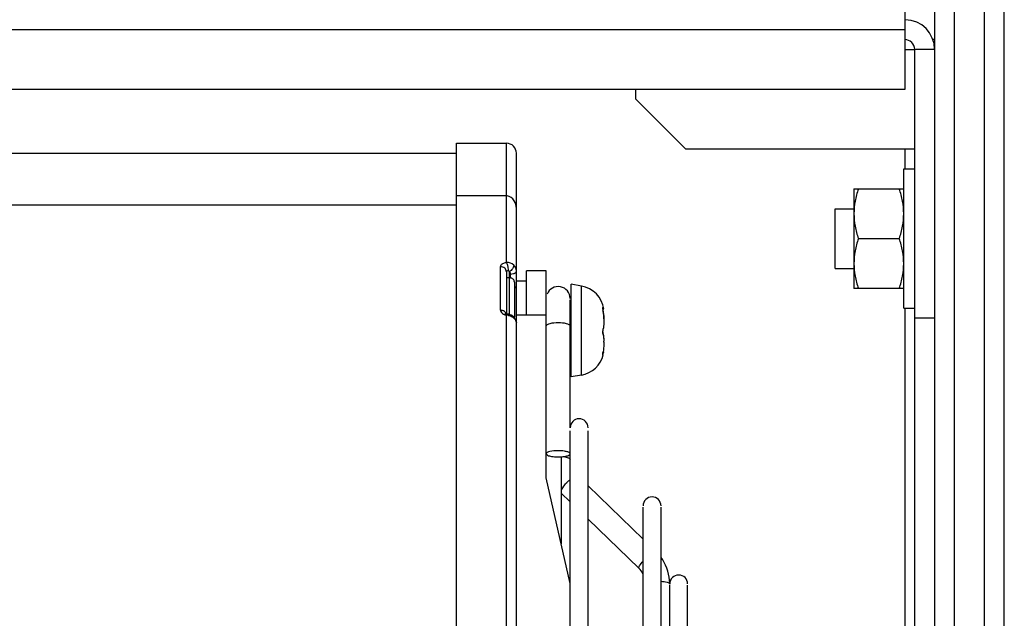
# Model space of a CAD drawing. Header units: millimetres. Extents: x 0 to 2500, y 0 to 2200.
# Tile 18 of 67: x 1842 to 1941, y 225 to 285. Entities that reach past the tile are written whole.
import ezdxf

# ---------------------------------------------------------------- set-up
doc = ezdxf.new("R2010")
doc.units = ezdxf.units.MM
doc.header["$LTSCALE"] = 143.407407
doc.layers.add('00_COMPONENTS', color=7, linetype='CONTINUOUS')
doc.layers.add('_12590', color=7, linetype='CONTINUOUS')

msp = doc.modelspace()

# ---------------------------------------------------------------- linework, layer by layer
at = {"layer": '00_COMPONENTS', "color": 7, "linetype": 'CONTINUOUS'}
for p, q in [((1939.237, 51.053), (1939.237, 291.053)), ((1941.237, 54.053), (1941.237, 289.053)), ((1934.237, 287.16), (1934.237, 54.053)), ((1936.237, 54.053), (1936.237, 287.16)), ((1934.237, 283.053), (1934.064, 283.053)), ((1931.237, 282.053), (1932.232, 282.053)), ((1934.237, 282.053), (1932.237, 282.053)), ((1932.237, 203.053), (1932.237, 282.053)), ((1904.237, 277.053), (1904.237, 278.053)), ((1904.237, 277.053), (1909.237, 272.053)), ((1886.237, 272.633), (1891.237, 272.633)), ((1886.237, 63.053), (1886.237, 272.633)), ((1891.237, 260.651), (1891.237, 272.633)), ((1932.232, 272.053), (1909.237, 272.053)), ((1931.237, 272.053), (1931.237, 270.053)), ((1676.237, 271.633), (1886.237, 271.633)), ((1892.237, 254.676), (1892.237, 271.633)), ((1931.137, 270.053), (1932.237, 270.053)), ((1931.137, 256.053), (1931.137, 270.053)), ((1926.137, 268.053), (1931.137, 268.053)), ((1926.137, 268.053), (1926.137, 258.053)), ((1891.237, 267.349), (1886.237, 267.349)), ((1886.237, 266.408), (1676.237, 266.408)), ((1924.237, 266.053), (1926.137, 266.053)), ((1924.237, 260.053), (1924.237, 266.053)), ((1926.583, 263.053), (1930.69, 263.053)), ((1890.637, 255.853), (1890.637, 260.239)), ((1891.237, 259.715), (1891.237, 255.508)), ((1891.537, 259.118), (1891.237, 259.118)), ((1891.537, 255.409), (1891.537, 259.719)), ((1891.637, 259.118), (1891.637, 259.493)), ((1895.237, 259.813), (1893.237, 259.813)), ((1893.237, 255.361), (1893.237, 259.813)), ((1895.237, 239.03), (1895.237, 259.813)), ((1924.237, 260.053), (1926.137, 260.053)), ((1892.037, 258.694), (1892.037, 255.167)), ((1892.237, 258.813), (1893.237, 258.813)), ((1898.769, 258.291), (1897.737, 258.473)), ((1897.737, 249.154), (1897.737, 258.473)), ((1898.769, 249.336), (1898.769, 258.291)), ((1931.137, 258.053), (1926.137, 258.053)), ((1897.637, 244.053), (1897.637, 256.905)), ((1891.157, 255.506), (1891.143, 255.503)), ((1891.171, 255.508), (1891.157, 255.506)), ((1891.185, 255.509), (1891.171, 255.508)), ((1891.179, 255.531), (1891.174, 255.535)), ((1891.174, 255.535), (1891.178, 255.53)), ((1891.178, 255.53), (1891.191, 255.515)), ((1891.197, 255.521), (1891.179, 255.531)), ((1891.196, 255.508), (1891.185, 255.509)), ((1891.191, 255.515), (1891.194, 255.508)), ((1891.2, 255.508), (1891.196, 255.508)), ((1891.227, 255.506), (1891.197, 255.521)), ((1891.216, 255.506), (1891.2, 255.508)), ((1891.234, 255.503), (1891.216, 255.506)), ((1891.27, 255.49), (1891.227, 255.506)), ((1891.237, 255.503), (1891.234, 255.503)), ((1891.277, 255.494), (1891.237, 255.503)), ((1891.237, 216.279), (1891.237, 255.378)), ((1891.324, 255.475), (1891.27, 255.49)), ((1891.301, 255.488), (1891.277, 255.494)), ((1891.326, 255.481), (1891.301, 255.488)), ((1891.353, 255.469), (1891.324, 255.475)), ((1891.353, 255.474), (1891.326, 255.481)), ((1891.38, 255.467), (1891.353, 255.474)), ((1891.408, 255.459), (1891.38, 255.467)), ((1891.437, 255.45), (1891.408, 255.459)), ((1891.469, 255.441), (1891.437, 255.45)), ((1891.503, 255.43), (1891.469, 255.441)), ((1891.536, 255.42), (1891.503, 255.43)), ((1891.566, 255.41), (1891.536, 255.42)), ((1891.596, 255.398), (1891.566, 255.41)), ((1891.623, 255.386), (1891.596, 255.398)), ((1891.612, 255.296), (1891.67, 255.27)), ((1891.651, 255.373), (1891.623, 255.386)), ((1891.686, 255.355), (1891.651, 255.373)), ((1891.726, 255.335), (1891.686, 255.355)), ((1891.762, 255.314), (1891.726, 255.335)), ((1891.795, 255.293), (1891.762, 255.314)), ((1891.827, 255.272), (1891.795, 255.293)), ((1891.858, 255.249), (1891.827, 255.272)), ((1891.889, 255.225), (1891.858, 255.249)), ((1891.919, 255.199), (1891.889, 255.225)), ((1891.949, 255.172), (1891.919, 255.199)), ((1891.954, 255.167), (1891.949, 255.172)), ((1891.993, 255.128), (1891.954, 255.167)), ((1892.083, 255.012), (1891.993, 255.128)), ((1895.237, 255.361), (1892.237, 255.361)), ((1901.018, 255.95), (1900.934, 255.95)), ((1931.137, 256.053), (1932.237, 256.053)), ((1931.237, 256.053), (1931.237, 207.553)), ((1892.154, 254.885), (1892.083, 255.012)), ((1892.204, 254.749), (1892.154, 254.885)), ((1892.231, 254.608), (1892.204, 254.749)), ((1892.237, 254.51), (1892.231, 254.608)), ((1892.237, 106.802), (1892.237, 254.51)), ((1934.237, 255.053), (1932.237, 255.053)), ((1901.018, 251.677), (1900.924, 251.677)), ((1901.022, 251.657), (1901.023, 251.664)), ((1898.769, 249.336), (1897.737, 249.154)), ((1897.637, 150.982), (1897.637, 243.741)), ((1899.437, 158.778), (1899.437, 243.741)), ((1896.737, 241.123), (1896.737, 232.384)), ((1897.637, 228.395), (1895.237, 239.03)), ((1896.737, 237.477), (1897.637, 236.607)), ((1899.437, 238.205), (1904.963, 232.866)), ((1904.963, 115.051), (1904.963, 236.055)), ((1906.763, 115.051), (1906.763, 236.055)), ((1899.437, 234.868), (1904.549, 229.929)), ((1907.637, 164.826), (1907.637, 228.224)), ((1909.437, 122.882), (1909.437, 228.224))]:
    msp.add_line(p, q, dxfattribs=at)
for centre, radius, start, end in [((1931.237, 282.053), 3, 0, 89.10571), ((1931.237, 282.053), 1, 0, 90), ((1891.237, 271.633), 1, 0, 90), ((1891.235, 266.592), 0.757, 83.99427, 89.86731), ((1889.408, 259.814), 2.031, 8.99988, 11.95645), ((1891.537, 258.537), 0.581, 82.64202, 89.97104), ((1896.437, 257.03), 1.2, 0, 158.57143), ((1898.289, 255.572), 2.761, 8.55968, 80), ((1890.637, 255.135), 0.717, 81.32399, 90.00546), ((1890.64, 255.154), 0.698, 72.58543, 81.3254), ((1890.651, 255.191), 0.66, 63.60339, 72.57628), ((1891.505, 256.744), 1.392, 255.97982, 258.90686), ((1890.454, 250.861), 4.593, 77.96328, 80.18822), ((1891.129, 254), 1.382, 80.52297, 85.5035), ((1891.126, 253.985), 1.397, 78.19653, 80.5345), ((1891.131, 254.006), 1.376, 73.78899, 78.20614), ((1891.146, 254.057), 1.322, 69.72348, 73.78897), ((1891.537, 254.827), 0.582, 81.28111, 89.96151), ((1891.165, 254.11), 1.265, 66.47068, 69.7197), ((1891.197, 254.182), 1.187, 61.04433, 66.49626), ((1891.23, 254.242), 1.119, 56.38651, 61.01566), ((1891.565, 254.897), 0.506, 54.8723, 64.5537), ((1891.258, 254.284), 1.069, 51.63232, 56.39403), ((1891.264, 254.29), 1.06, 51.65478, 56.45771), ((1891.303, 254.34), 0.996, 46.6338, 51.6409), ((1891.326, 254.369), 0.96, 46.47839, 51.65485), ((1899.776, 255.263), 1.419, 33.51341, 36.03601), ((1897.674, 255.112), 3.331, 9.50305, 12.68282), ((1891.542, 254.51), 0.695, 0.00577, 5.55236), ((1895.105, 252.647), 5.919, 359.98127, 1.07644), ((1898.289, 252.055), 2.761, 280, 345.9801), ((1897.843, 252.334), 3.162, 347.07191, 348.09713), ((1898.537, 244.053), 0.9, 0, 180), ((1896.438, 245.64), 4.517, 269.9879, 273.80593), ((1901.548, 234.529), 5.837, 132.07165, 134.02981), ((1905.863, 236.203), 0.9, 0, 180), ((1903.088, 228.332), 4.549, 0.00831, 5.16806), ((1908.537, 228.353), 0.9, 0, 180)]:
    msp.add_arc(centre, radius, start, end, dxfattribs=at)
for points, knots in [([(1926.583, 268.053), (1926.449, 267.649), (1926.223, 266.827), (1926.137, 265.976), (1926.137, 265.553)], [0, 0, 0, 0, 0.501862, 1, 1, 1, 1]), ([(1931.137, 265.553), (1931.137, 265.976), (1931.051, 266.827), (1930.825, 267.649), (1930.69, 268.053)], [0, 0, 0, 0, 0.498134, 1, 1, 1, 1]), ([(1892.237, 266.065), (1892.237, 266.34), (1892.114, 266.914), (1891.598, 267.315), (1891.314, 267.345)], [0, 0, 0, 0, 0.49103, 1, 1, 1, 1]), ([(1926.137, 265.553), (1926.137, 265.13), (1926.223, 264.279), (1926.449, 263.457), (1926.583, 263.053)], [0, 0, 0, 0, 0.498134, 1, 1, 1, 1]), ([(1930.69, 263.053), (1930.825, 263.457), (1931.051, 264.279), (1931.137, 265.13), (1931.137, 265.553)], [0, 0, 0, 0, 0.501866, 1, 1, 1, 1]), ([(1926.583, 263.053), (1926.449, 262.649), (1926.223, 261.827), (1926.137, 260.976), (1926.137, 260.553)], [0, 0, 0, 0, 0.501862, 1, 1, 1, 1]), ([(1931.137, 260.553), (1931.137, 260.976), (1931.051, 261.827), (1930.825, 262.649), (1930.69, 263.053)], [0, 0, 0, 0, 0.498134, 1, 1, 1, 1]), ([(1891.237, 259.715), (1891.237, 259.851), (1891.089, 260.144), (1890.787, 260.239), (1890.637, 260.239)], [0, 0, 0, 0, 0.476386, 1, 1, 1, 1]), ([(1891.237, 260.651), (1891.191, 260.643), (1891.03, 260.609), (1890.872, 260.545), (1890.778, 260.474)], [0, 0, 0, 0, 0.283557, 1, 1, 1, 1]), ([(1891.274, 260.592), (1891.268, 260.603), (1891.256, 260.623), (1891.243, 260.642), (1891.237, 260.651)], [0, 0, 0, 0, 0.533969, 1, 1, 1, 1]), ([(1891.395, 260.235), (1891.387, 260.27), (1891.358, 260.393), (1891.316, 260.513), (1891.274, 260.592)], [0, 0, 0, 0, 0.287762, 1, 1, 1, 1]), ([(1891.987, 260.381), (1891.988, 260.359), (1891.972, 260.228), (1891.901, 260.112), (1891.837, 260.025)], [0, 0, 0, 0, 0.174577, 1, 1, 1, 1]), ([(1926.137, 260.553), (1926.137, 260.13), (1926.223, 259.279), (1926.449, 258.457), (1926.583, 258.053)], [0, 0, 0, 0, 0.498134, 1, 1, 1, 1]), ([(1930.69, 258.053), (1930.825, 258.457), (1931.051, 259.279), (1931.137, 260.13), (1931.137, 260.553)], [0, 0, 0, 0, 0.501866, 1, 1, 1, 1]), ([(1891.437, 259.828), (1891.41, 259.824), (1891.338, 259.811), (1891.237, 259.766), (1891.237, 259.715)], [0, 0, 0, 0, 0.351909, 1, 1, 1, 1]), ([(1892.037, 258.694), (1892.037, 258.795), (1891.935, 259.011), (1891.722, 259.099), (1891.611, 259.114)], [0, 0, 0, 0, 0.472762, 1, 1, 1, 1]), ([(1891.637, 259.493), (1891.637, 259.502), (1891.637, 259.52), (1891.636, 259.539), (1891.635, 259.548)], [0, 0, 0, 0, 0.494002, 1, 1, 1, 1]), ([(1891.93, 259.534), (1891.945, 259.538), (1891.973, 259.547), (1892.002, 259.558), (1892.016, 259.564)], [0, 0, 0, 0, 0.508753, 1, 1, 1, 1]), ([(1892.016, 259.564), (1892.049, 259.578), (1892.147, 259.627), (1892.237, 259.73), (1892.237, 259.807)], [0, 0, 0, 0, 0.320138, 1, 1, 1, 1]), ([(1892.038, 258.075), (1892.067, 258.089), (1892.158, 258.138), (1892.237, 258.236), (1892.237, 258.308)], [0, 0, 0, 0, 0.30898, 1, 1, 1, 1]), ([(1900.904, 256.118), (1900.9, 256.12), (1900.885, 256.086), (1900.897, 256.068), (1900.901, 256.049)], [0, 0, 0, 0, 0.198009, 1, 1, 1, 1]), ([(1900.924, 256.098), (1900.921, 256.102), (1900.915, 256.11), (1900.908, 256.117), (1900.904, 256.118)], [0, 0, 0, 0, 0.57153, 1, 1, 1, 1]), ([(1890.637, 255.853), (1890.637, 255.81), (1890.688, 255.604), (1890.897, 255.484), (1891.05, 255.429)], [0, 0, 0, 0, 0.206607, 1, 1, 1, 1]), ([(1891.081, 255.462), (1891.072, 255.454), (1891.055, 255.437), (1891.039, 255.419), (1891.032, 255.409)], [0, 0, 0, 0, 0.488894, 1, 1, 1, 1]), ([(1891.032, 255.409), (1891.044, 255.41), (1891.113, 255.407), (1891.181, 255.396), (1891.237, 255.386)], [0, 0, 0, 0, 0.17116, 1, 1, 1, 1]), ([(1891.155, 255.504), (1891.142, 255.5), (1891.115, 255.489), (1891.092, 255.472), (1891.081, 255.462)], [0, 0, 0, 0, 0.480245, 1, 1, 1, 1]), ([(1891.196, 255.508), (1891.189, 255.509), (1891.175, 255.508), (1891.162, 255.506), (1891.155, 255.504)], [0, 0, 0, 0, 0.496374, 1, 1, 1, 1]), ([(1891.236, 255.499), (1891.229, 255.502), (1891.216, 255.506), (1891.202, 255.508), (1891.196, 255.508)], [0, 0, 0, 0, 0.505968, 1, 1, 1, 1]), ([(1891.237, 255.378), (1891.246, 255.392), (1891.265, 255.419), (1891.287, 255.442), (1891.299, 255.451)], [0, 0, 0, 0, 0.542203, 1, 1, 1, 1]), ([(1891.299, 255.451), (1891.305, 255.456), (1891.317, 255.464), (1891.331, 255.468), (1891.337, 255.469)], [0, 0, 0, 0, 0.536016, 1, 1, 1, 1]), ([(1891.356, 255.364), (1891.348, 255.381), (1891.331, 255.412), (1891.311, 255.44), (1891.3, 255.452)], [0, 0, 0, 0, 0.525201, 1, 1, 1, 1]), ([(1891.337, 255.469), (1891.34, 255.47), (1891.345, 255.47), (1891.351, 255.469), (1891.353, 255.469)], [0, 0, 0, 0, 0.505457, 1, 1, 1, 1]), ([(1891.412, 255.352), (1891.437, 255.347), (1891.505, 255.332), (1891.572, 255.313), (1891.612, 255.296)], [0, 0, 0, 0, 0.369348, 1, 1, 1, 1]), ([(1891.67, 255.27), (1891.688, 255.263), (1891.722, 255.247), (1891.756, 255.23), (1891.772, 255.221)], [0, 0, 0, 0, 0.505331, 1, 1, 1, 1]), ([(1891.772, 255.221), (1891.785, 255.213), (1891.811, 255.198), (1891.837, 255.182), (1891.849, 255.174)], [0, 0, 0, 0, 0.500645, 1, 1, 1, 1]), ([(1891.828, 255.194), (1891.837, 255.195), (1891.855, 255.197), (1891.873, 255.197), (1891.881, 255.196)], [0, 0, 0, 0, 0.522592, 1, 1, 1, 1]), ([(1891.881, 255.196), (1891.89, 255.196), (1891.905, 255.194), (1891.92, 255.189), (1891.927, 255.185)], [0, 0, 0, 0, 0.522388, 1, 1, 1, 1]), ([(1891.927, 255.185), (1891.932, 255.183), (1891.942, 255.178), (1891.95, 255.171), (1891.954, 255.167)], [0, 0, 0, 0, 0.509034, 1, 1, 1, 1]), ([(1891.954, 255.167), (1891.967, 255.155), (1891.985, 255.121), (1891.988, 255.084), (1891.987, 255.065)], [0, 0, 0, 0, 0.470761, 1, 1, 1, 1]), ([(1900.891, 256.064), (1900.891, 256.048), (1900.892, 256.01), (1900.898, 255.972), (1900.902, 255.951)], [0, 0, 0, 0, 0.433952, 1, 1, 1, 1]), ([(1900.902, 255.951), (1900.905, 255.938), (1900.911, 255.909), (1900.919, 255.881), (1900.924, 255.866)], [0, 0, 0, 0, 0.473078, 1, 1, 1, 1]), ([(1901.023, 254.981), (1901.023, 255.052), (1901.018, 255.353), (1900.992, 255.654), (1900.949, 255.88)], [0, 0, 0, 0, 0.235725, 1, 1, 1, 1]), ([(1901.022, 255.95), (1901.012, 255.95), (1901, 256.001), (1900.976, 256.023), (1900.96, 256.047)], [0, 0, 0, 0, 0.259595, 1, 1, 1, 1]), ([(1901.023, 255.954), (1901.023, 255.953), (1901.024, 255.952), (1901.022, 255.95), (1901.022, 255.95)], [0, 0, 0, 0, 0.684005, 1, 1, 1, 1]), ([(1901.023, 255.963), (1901.023, 255.961), (1901.023, 255.958), (1901.023, 255.955), (1901.023, 255.954)], [0, 0, 0, 0, 0.569248, 1, 1, 1, 1]), ([(1896.437, 254.594), (1896.152, 254.594), (1895.764, 254.557), (1895.368, 254.445), (1895.237, 254.334), (1895.237, 254.284)], [0, 0, 0, 0, 0.665888, 0.883295, 1, 1, 1, 1]), ([(1897.637, 254.284), (1897.637, 254.334), (1897.506, 254.445), (1897.11, 254.557), (1896.721, 254.594), (1896.437, 254.594)], [0, 0, 0, 0, 0.116705, 0.334112, 1, 1, 1, 1]), ([(1901.023, 254.869), (1901.024, 254.781), (1901.022, 254.46), (1900.998, 254.132), (1900.924, 253.911)], [0, 0, 0, 0, 0.275911, 1, 1, 1, 1]), ([(1900.924, 253.911), (1900.885, 253.795), (1900.88, 253.631), (1900.912, 253.477), (1900.924, 253.445)], [0, 0, 0, 0, 0.783523, 1, 1, 1, 1]), ([(1900.924, 253.716), (1900.919, 253.73), (1900.91, 253.763), (1900.904, 253.796), (1900.901, 253.813)], [0, 0, 0, 0, 0.463605, 1, 1, 1, 1]), ([(1900.924, 253.445), (1900.943, 253.397), (1901.007, 253.173), (1901.019, 252.939), (1901.022, 252.759)], [0, 0, 0, 0, 0.2234, 1, 1, 1, 1]), ([(1901.023, 252.645), (1901.023, 252.57), (1901.018, 252.247), (1900.987, 251.923), (1900.936, 251.682)], [0, 0, 0, 0, 0.235165, 1, 1, 1, 1]), ([(1900.901, 251.516), (1900.898, 251.498), (1900.896, 251.465), (1900.876, 251.389), (1900.901, 251.389)], [0, 0, 0, 0, 0.419768, 1, 1, 1, 1]), ([(1900.924, 251.627), (1900.92, 251.607), (1900.912, 251.571), (1900.904, 251.533), (1900.901, 251.516)], [0, 0, 0, 0, 0.519162, 1, 1, 1, 1]), ([(1900.901, 251.389), (1900.905, 251.389), (1900.915, 251.399), (1900.92, 251.408), (1900.924, 251.415)], [0, 0, 0, 0, 0.349587, 1, 1, 1, 1]), ([(1900.924, 251.415), (1900.94, 251.443), (1900.978, 251.521), (1901.012, 251.603), (1901.022, 251.657)], [0, 0, 0, 0, 0.363389, 1, 1, 1, 1]), ([(1901.023, 251.673), (1901.023, 251.674), (1901.024, 251.675), (1901.022, 251.677), (1901.022, 251.677)], [0, 0, 0, 0, 0.684005, 1, 1, 1, 1]), ([(1901.023, 251.664), (1901.023, 251.666), (1901.023, 251.669), (1901.023, 251.671), (1901.023, 251.673)], [0, 0, 0, 0, 0.569248, 1, 1, 1, 1]), ([(1896.437, 241.742), (1896.152, 241.742), (1895.764, 241.705), (1895.368, 241.593), (1895.237, 241.482), (1895.237, 241.433)], [0, 0, 0, 0, 0.665859, 0.883296, 1, 1, 1, 1]), ([(1895.237, 241.433), (1895.237, 241.365), (1895.454, 241.231), (1895.633, 241.199), (1895.766, 241.176)], [0, 0, 0, 0, 0.333481, 1, 1, 1, 1]), ([(1897.251, 241.66), (1897.193, 241.674), (1896.924, 241.725), (1896.65, 241.742), (1896.437, 241.742)], [0, 0, 0, 0, 0.220775, 1, 1, 1, 1]), ([(1897.108, 241.176), (1897.241, 241.199), (1897.42, 241.232), (1897.637, 241.365), (1897.637, 241.433)], [0, 0, 0, 0, 0.666469, 1, 1, 1, 1]), ([(1897.637, 241.433), (1897.637, 241.486), (1897.49, 241.603), (1897.349, 241.636), (1897.251, 241.66)], [0, 0, 0, 0, 0.345241, 1, 1, 1, 1]), ([(1895.766, 241.176), (1895.817, 241.167), (1896.04, 241.135), (1896.265, 241.123), (1896.437, 241.123)], [0, 0, 0, 0, 0.231942, 1, 1, 1, 1]), ([(1897.113, 241.131), (1897.149, 241.125), (1897.272, 241.101), (1897.394, 241.067), (1897.476, 241.031)], [0, 0, 0, 0, 0.288455, 1, 1, 1, 1]), ([(1897.476, 241.031), (1897.49, 241.024), (1897.517, 241.011), (1897.542, 240.996), (1897.554, 240.989)], [0, 0, 0, 0, 0.52784, 1, 1, 1, 1]), ([(1897.491, 238.726), (1897.413, 238.65), (1897.139, 238.369), (1896.88, 238.069), (1896.735, 237.826)], [0, 0, 0, 0, 0.278826, 1, 1, 1, 1]), ([(1904.549, 229.929), (1904.528, 229.949), (1904.543, 230.056), (1904.673, 230.292), (1904.834, 230.504), (1904.961, 230.654)], [0, 0, 0, 0, 0.102664, 0.309045, 1, 1, 1, 1]), ([(1906.763, 228.63), (1906.976, 228.615), (1907.24, 228.585), (1907.637, 228.435), (1907.637, 228.333)], [0, 0, 0, 0, 0.676552, 1, 1, 1, 1])]:
    msp.add_open_spline(points, degree=3, knots=knots, dxfattribs=at)
for points in [[(1890.778, 260.474), (1890.705, 260.419), (1890.637, 260.331), (1890.637, 260.239)], [(1891.987, 260.381), (1891.798, 260.568), (1891.502, 260.668), (1891.237, 260.651)], [(1891.437, 259.828), (1891.439, 259.93), (1891.43, 260.032), (1891.414, 260.132)], [(1892.237, 259.807), (1892.237, 260.016), (1892.136, 260.235), (1891.987, 260.381)], [(1891.437, 259.828), (1891.482, 259.83), (1891.537, 259.765), (1891.522, 259.722)], [(1891.635, 259.548), (1891.628, 259.606), (1891.582, 259.672), (1891.525, 259.687)], [(1891.837, 260.025), (1891.753, 259.909), (1891.651, 259.805), (1891.537, 259.719)], [(1891.637, 259.493), (1891.735, 259.493), (1891.835, 259.507), (1891.93, 259.534)], [(1891.208, 255.506), (1891.162, 255.625), (1891.058, 255.725), (1890.945, 255.782)], [(1891.05, 255.429), (1891.088, 255.415), (1891.128, 255.403), (1891.167, 255.393)], [(1891.625, 255.402), (1891.679, 255.394), (1891.733, 255.378), (1891.783, 255.354)], [(1891.856, 255.311), (1891.94, 255.252), (1892.008, 255.158), (1892.029, 255.059)], [(1900.96, 255.662), (1901.004, 255.401), (1901.02, 255.135), (1901.023, 254.869)], [(1891.987, 255.065), (1892.072, 254.984), (1892.142, 254.884), (1892.186, 254.775)], [(1892.186, 254.775), (1892.211, 254.712), (1892.227, 254.645), (1892.234, 254.577)], [(1900.96, 253.589), (1900.95, 253.632), (1900.938, 253.674), (1900.924, 253.716)], [(1901.021, 253.004), (1901.017, 253.2), (1901.004, 253.398), (1900.96, 253.589)], [(1896.738, 241.133), (1896.862, 241.141), (1896.986, 241.155), (1897.108, 241.176)], [(1897.554, 240.989), (1897.593, 240.963), (1897.637, 240.923), (1897.637, 240.876)], [(1907.618, 228.742), (1907.545, 229.551), (1907.238, 230.366), (1906.763, 231.024)], [(1904.965, 229.386), (1904.855, 229.586), (1904.713, 229.771), (1904.549, 229.929)]]:
    msp.add_open_spline(points, degree=3, dxfattribs=at)
at = {"layer": '_12590', "color": 7, "linetype": 'CONTINUOUS'}
for p, q in [((1931.237, 287.053), (1931.237, 278.053)), ((1359.237, 284.053), (1931.237, 284.053)), ((1931.237, 278.053), (1359.237, 278.053))]:
    msp.add_line(p, q, dxfattribs=at)

doc.saveas('drawing.dxf')
